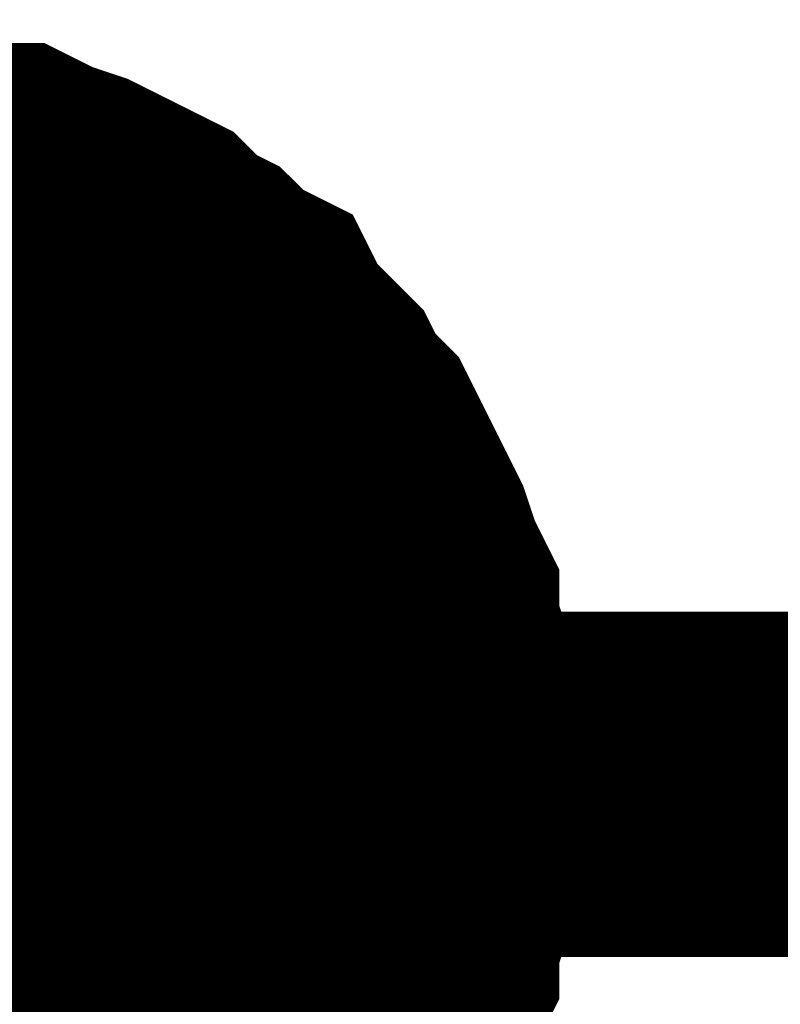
# Model space of a CAD drawing. Header units: inches. Extents: x 0 to 17, y 0 to 11.
# Tile 66 of 114: x 6.9068 to 6.9328, y 6.2422 to 6.2759. Entities that reach past the tile are written whole.
import ezdxf

# ---------------------------------------------------------------- set-up
doc = ezdxf.new("R2010")
doc.units = ezdxf.units.IN
doc.header["$MEASUREMENT"] = 0
doc.layers.add('Sheet', color=255, linetype='Continuous')

msp = doc.modelspace()

# ---------------------------------------------------------------- linework, layer by layer
at = {"layer": 'Sheet'}
for points in [[(6.900303, 6.269968, 0.0118, 0.0118, 0), (6.901493, 6.269968, 0.0118, 0.0118, 0), (6.902285, 6.269968, 0.0118, 0.0118, 0), (6.903475, 6.269572, 0.0118, 0.0118, 0), (6.904268, 6.269572, 0.0118, 0.0118, 0), (6.905457, 6.269175, 0.0118, 0.0118, 0), (6.90625, 6.269175, 0.0118, 0.0118, 0), (6.907043, 6.268779, 0.0118, 0.0118, 0), (6.908232, 6.268382, 0.0118, 0.0118, 0), (6.909025, 6.267986, 0.0118, 0.0118, 0), (6.909818, 6.267589, 0.0118, 0.0118, 0), (6.910611, 6.267193, 0.0118, 0.0118, 0), (6.911404, 6.2664, 0.0118, 0.0118, 0), (6.912197, 6.266003, 0.0118, 0.0118, 0), (6.91299, 6.26521, 0.0118, 0.0118, 0), (6.913783, 6.264814, 0.0118, 0.0118, 0), (6.914179, 6.264021, 0.0118, 0.0118, 0), (6.914972, 6.263228, 0.0118, 0.0118, 0), (6.915765, 6.262435, 0.0118, 0.0118, 0), (6.916161, 6.261642, 0.0118, 0.0118, 0), (6.916954, 6.260849, 0.0118, 0.0118, 0), (6.917351, 6.260056, 0.0118, 0.0118, 0), (6.917747, 6.259263, 0.0118, 0.0118, 0), (6.918144, 6.25847, 0.0118, 0.0118, 0), (6.91854, 6.257677, 0.0118, 0.0118, 0), (6.918937, 6.256488, 0.0118, 0.0118, 0), (6.919333, 6.255695, 0.0118, 0.0118, 0), (6.919333, 6.254902, 0.0118, 0.0118, 0), (6.919729, 6.253713, 0.0118, 0.0118, 0), (6.919729, 6.25292, 0.0118, 0.0118, 0), (6.920126, 6.25173, 0.0118, 0.0118, 0), (6.920126, 6.250937, 0.0118, 0.0118, 0), (6.920126, 6.249748, 0.0118, 0.0118, 0)], [(6.900303, 6.269968, 0.0118, 0.0118, 0), (6.901493, 6.269968, 0.0118, 0.0118, 0), (6.902285, 6.269968, 0.0118, 0.0118, 0), (6.903475, 6.269572, 0.0118, 0.0118, 0), (6.904268, 6.269572, 0.0118, 0.0118, 0), (6.905457, 6.269175, 0.0118, 0.0118, 0), (6.90625, 6.269175, 0.0118, 0.0118, 0), (6.907043, 6.268779, 0.0118, 0.0118, 0), (6.908232, 6.268382, 0.0118, 0.0118, 0), (6.909025, 6.267986, 0.0118, 0.0118, 0), (6.909818, 6.267589, 0.0118, 0.0118, 0), (6.910611, 6.267193, 0.0118, 0.0118, 0), (6.911404, 6.2664, 0.0118, 0.0118, 0), (6.912197, 6.266003, 0.0118, 0.0118, 0), (6.91299, 6.26521, 0.0118, 0.0118, 0), (6.913783, 6.264814, 0.0118, 0.0118, 0), (6.914179, 6.264021, 0.0118, 0.0118, 0), (6.914972, 6.263228, 0.0118, 0.0118, 0), (6.915765, 6.262435, 0.0118, 0.0118, 0), (6.916161, 6.261642, 0.0118, 0.0118, 0), (6.916954, 6.260849, 0.0118, 0.0118, 0), (6.917351, 6.260056, 0.0118, 0.0118, 0), (6.917747, 6.259263, 0.0118, 0.0118, 0), (6.918144, 6.25847, 0.0118, 0.0118, 0), (6.91854, 6.257677, 0.0118, 0.0118, 0), (6.918937, 6.256488, 0.0118, 0.0118, 0), (6.919333, 6.255695, 0.0118, 0.0118, 0), (6.919333, 6.254902, 0.0118, 0.0118, 0), (6.919729, 6.253713, 0.0118, 0.0118, 0), (6.919729, 6.25292, 0.0118, 0.0118, 0), (6.920126, 6.25173, 0.0118, 0.0118, 0), (6.920126, 6.250937, 0.0118, 0.0118, 0), (6.920126, 6.249748, 0.0118, 0.0118, 0)], [(6.900303, 6.269968, 0.0118, 0.0118, 0), (6.901493, 6.269968, 0.0118, 0.0118, 0), (6.902285, 6.269968, 0.0118, 0.0118, 0), (6.903475, 6.269572, 0.0118, 0.0118, 0), (6.904268, 6.269572, 0.0118, 0.0118, 0), (6.905457, 6.269175, 0.0118, 0.0118, 0), (6.90625, 6.269175, 0.0118, 0.0118, 0), (6.907043, 6.268779, 0.0118, 0.0118, 0), (6.908232, 6.268382, 0.0118, 0.0118, 0), (6.909025, 6.267986, 0.0118, 0.0118, 0), (6.909818, 6.267589, 0.0118, 0.0118, 0), (6.910611, 6.267193, 0.0118, 0.0118, 0), (6.911404, 6.2664, 0.0118, 0.0118, 0), (6.912197, 6.266003, 0.0118, 0.0118, 0), (6.91299, 6.26521, 0.0118, 0.0118, 0), (6.913783, 6.264814, 0.0118, 0.0118, 0), (6.914179, 6.264021, 0.0118, 0.0118, 0), (6.914972, 6.263228, 0.0118, 0.0118, 0), (6.915765, 6.262435, 0.0118, 0.0118, 0), (6.916161, 6.261642, 0.0118, 0.0118, 0), (6.916954, 6.260849, 0.0118, 0.0118, 0), (6.917351, 6.260056, 0.0118, 0.0118, 0), (6.917747, 6.259263, 0.0118, 0.0118, 0), (6.918144, 6.25847, 0.0118, 0.0118, 0), (6.91854, 6.257677, 0.0118, 0.0118, 0), (6.918937, 6.256488, 0.0118, 0.0118, 0), (6.919333, 6.255695, 0.0118, 0.0118, 0), (6.919333, 6.254902, 0.0118, 0.0118, 0), (6.919729, 6.253713, 0.0118, 0.0118, 0), (6.919729, 6.25292, 0.0118, 0.0118, 0), (6.920126, 6.25173, 0.0118, 0.0118, 0), (6.920126, 6.250937, 0.0118, 0.0118, 0), (6.920126, 6.249748, 0.0118, 0.0118, 0)], [(6.900303, 6.269968, 0.0118, 0.0118, 0), (6.901493, 6.269968, 0.0118, 0.0118, 0), (6.902285, 6.269968, 0.0118, 0.0118, 0), (6.903475, 6.269572, 0.0118, 0.0118, 0), (6.904268, 6.269572, 0.0118, 0.0118, 0), (6.905457, 6.269175, 0.0118, 0.0118, 0), (6.90625, 6.269175, 0.0118, 0.0118, 0), (6.907043, 6.268779, 0.0118, 0.0118, 0), (6.908232, 6.268382, 0.0118, 0.0118, 0), (6.909025, 6.267986, 0.0118, 0.0118, 0), (6.909818, 6.267589, 0.0118, 0.0118, 0), (6.910611, 6.267193, 0.0118, 0.0118, 0), (6.911404, 6.2664, 0.0118, 0.0118, 0), (6.912197, 6.266003, 0.0118, 0.0118, 0), (6.91299, 6.26521, 0.0118, 0.0118, 0), (6.913783, 6.264814, 0.0118, 0.0118, 0), (6.914179, 6.264021, 0.0118, 0.0118, 0), (6.914972, 6.263228, 0.0118, 0.0118, 0), (6.915765, 6.262435, 0.0118, 0.0118, 0), (6.916161, 6.261642, 0.0118, 0.0118, 0), (6.916954, 6.260849, 0.0118, 0.0118, 0), (6.917351, 6.260056, 0.0118, 0.0118, 0), (6.917747, 6.259263, 0.0118, 0.0118, 0), (6.918144, 6.25847, 0.0118, 0.0118, 0), (6.91854, 6.257677, 0.0118, 0.0118, 0), (6.918937, 6.256488, 0.0118, 0.0118, 0), (6.919333, 6.255695, 0.0118, 0.0118, 0), (6.919333, 6.254902, 0.0118, 0.0118, 0), (6.919729, 6.253713, 0.0118, 0.0118, 0), (6.919729, 6.25292, 0.0118, 0.0118, 0), (6.920126, 6.25173, 0.0118, 0.0118, 0), (6.920126, 6.250937, 0.0118, 0.0118, 0), (6.920126, 6.249748, 0.0118, 0.0118, 0)], [(6.904268, 6.269572, 0.0039, 0.0039, 0), (6.905457, 6.269175, 0.0039, 0.0039, 0), (6.90625, 6.269175, 0.0039, 0.0039, 0), (6.907043, 6.268779, 0.0039, 0.0039, 0), (6.908232, 6.268382, 0.0039, 0.0039, 0), (6.909025, 6.267986, 0.0039, 0.0039, 0), (6.909818, 6.267589, 0.0039, 0.0039, 0), (6.910611, 6.267193, 0.0039, 0.0039, 0), (6.911404, 6.2664, 0.0039, 0.0039, 0), (6.912197, 6.266003, 0.0039, 0.0039, 0), (6.91299, 6.26521, 0.0039, 0.0039, 0), (6.913783, 6.264814, 0.0039, 0.0039, 0), (6.914179, 6.264021, 0.0039, 0.0039, 0), (6.914972, 6.263228, 0.0039, 0.0039, 0), (6.915765, 6.262435, 0.0039, 0.0039, 0), (6.916161, 6.261642, 0.0039, 0.0039, 0), (6.916954, 6.260849, 0.0039, 0.0039, 0), (6.917351, 6.260056, 0.0039, 0.0039, 0), (6.917747, 6.259263, 0.0039, 0.0039, 0), (6.918144, 6.25847, 0.0039, 0.0039, 0), (6.91854, 6.257677, 0.0039, 0.0039, 0), (6.918937, 6.256488, 0.0039, 0.0039, 0), (6.919333, 6.255695, 0.0039, 0.0039, 0), (6.919333, 6.254902, 0.0039, 0.0039, 0), (6.919729, 6.253713, 0.0039, 0.0039, 0), (6.919729, 6.25292, 0.0039, 0.0039, 0), (6.920126, 6.25173, 0.0039, 0.0039, 0), (6.920126, 6.250937, 0.0039, 0.0039, 0), (6.920126, 6.249748, 0.0039, 0.0039, 0)], [(6.904268, 6.269572, 0.0039, 0.0039, 0), (6.905457, 6.269175, 0.0039, 0.0039, 0), (6.90625, 6.269175, 0.0039, 0.0039, 0), (6.907043, 6.268779, 0.0039, 0.0039, 0), (6.908232, 6.268382, 0.0039, 0.0039, 0), (6.909025, 6.267986, 0.0039, 0.0039, 0), (6.909818, 6.267589, 0.0039, 0.0039, 0), (6.910611, 6.267193, 0.0039, 0.0039, 0), (6.911404, 6.2664, 0.0039, 0.0039, 0), (6.912197, 6.266003, 0.0039, 0.0039, 0), (6.91299, 6.26521, 0.0039, 0.0039, 0), (6.913783, 6.264814, 0.0039, 0.0039, 0), (6.914179, 6.264021, 0.0039, 0.0039, 0), (6.914972, 6.263228, 0.0039, 0.0039, 0), (6.915765, 6.262435, 0.0039, 0.0039, 0), (6.916161, 6.261642, 0.0039, 0.0039, 0), (6.916954, 6.260849, 0.0039, 0.0039, 0), (6.917351, 6.260056, 0.0039, 0.0039, 0), (6.917747, 6.259263, 0.0039, 0.0039, 0), (6.918144, 6.25847, 0.0039, 0.0039, 0), (6.91854, 6.257677, 0.0039, 0.0039, 0), (6.918937, 6.256488, 0.0039, 0.0039, 0), (6.919333, 6.255695, 0.0039, 0.0039, 0), (6.919333, 6.254902, 0.0039, 0.0039, 0), (6.919729, 6.253713, 0.0039, 0.0039, 0), (6.919729, 6.25292, 0.0039, 0.0039, 0), (6.920126, 6.25173, 0.0039, 0.0039, 0), (6.920126, 6.250937, 0.0039, 0.0039, 0), (6.920126, 6.249748, 0.0039, 0.0039, 0)], [(6.904268, 6.269572, 0.0039, 0.0039, 0), (6.905457, 6.269175, 0.0039, 0.0039, 0), (6.90625, 6.269175, 0.0039, 0.0039, 0), (6.907043, 6.268779, 0.0039, 0.0039, 0), (6.908232, 6.268382, 0.0039, 0.0039, 0), (6.909025, 6.267986, 0.0039, 0.0039, 0), (6.909818, 6.267589, 0.0039, 0.0039, 0), (6.910611, 6.267193, 0.0039, 0.0039, 0), (6.911404, 6.2664, 0.0039, 0.0039, 0), (6.912197, 6.266003, 0.0039, 0.0039, 0), (6.91299, 6.26521, 0.0039, 0.0039, 0), (6.913783, 6.264814, 0.0039, 0.0039, 0), (6.914179, 6.264021, 0.0039, 0.0039, 0), (6.914972, 6.263228, 0.0039, 0.0039, 0), (6.915765, 6.262435, 0.0039, 0.0039, 0), (6.916161, 6.261642, 0.0039, 0.0039, 0), (6.916954, 6.260849, 0.0039, 0.0039, 0), (6.917351, 6.260056, 0.0039, 0.0039, 0), (6.917747, 6.259263, 0.0039, 0.0039, 0), (6.918144, 6.25847, 0.0039, 0.0039, 0), (6.91854, 6.257677, 0.0039, 0.0039, 0), (6.918937, 6.256488, 0.0039, 0.0039, 0), (6.919333, 6.255695, 0.0039, 0.0039, 0), (6.919333, 6.254902, 0.0039, 0.0039, 0), (6.919729, 6.253713, 0.0039, 0.0039, 0), (6.919729, 6.25292, 0.0039, 0.0039, 0), (6.920126, 6.25173, 0.0039, 0.0039, 0), (6.920126, 6.250937, 0.0039, 0.0039, 0), (6.920126, 6.249748, 0.0039, 0.0039, 0)], [(6.904268, 6.269572, 0.0039, 0.0039, 0), (6.905457, 6.269175, 0.0039, 0.0039, 0), (6.90625, 6.269175, 0.0039, 0.0039, 0), (6.907043, 6.268779, 0.0039, 0.0039, 0), (6.908232, 6.268382, 0.0039, 0.0039, 0), (6.909025, 6.267986, 0.0039, 0.0039, 0), (6.909818, 6.267589, 0.0039, 0.0039, 0), (6.910611, 6.267193, 0.0039, 0.0039, 0), (6.911404, 6.2664, 0.0039, 0.0039, 0), (6.912197, 6.266003, 0.0039, 0.0039, 0), (6.91299, 6.26521, 0.0039, 0.0039, 0), (6.913783, 6.264814, 0.0039, 0.0039, 0), (6.914179, 6.264021, 0.0039, 0.0039, 0), (6.914972, 6.263228, 0.0039, 0.0039, 0), (6.915765, 6.262435, 0.0039, 0.0039, 0), (6.916161, 6.261642, 0.0039, 0.0039, 0), (6.916954, 6.260849, 0.0039, 0.0039, 0), (6.917351, 6.260056, 0.0039, 0.0039, 0), (6.917747, 6.259263, 0.0039, 0.0039, 0), (6.918144, 6.25847, 0.0039, 0.0039, 0), (6.91854, 6.257677, 0.0039, 0.0039, 0), (6.918937, 6.256488, 0.0039, 0.0039, 0), (6.919333, 6.255695, 0.0039, 0.0039, 0), (6.919333, 6.254902, 0.0039, 0.0039, 0), (6.919729, 6.253713, 0.0039, 0.0039, 0), (6.919729, 6.25292, 0.0039, 0.0039, 0), (6.920126, 6.25173, 0.0039, 0.0039, 0), (6.920126, 6.250937, 0.0039, 0.0039, 0), (6.920126, 6.249748, 0.0039, 0.0039, 0)], [(6.00035, 6.149834, 0.0118, 0.0118, 0), (6.00035, 6.249748, 0.0118, 0.0118, 0), (6.450326, 6.249748, 0.0118, 0.0118, 0), (6.900303, 6.249748, 0.0118, 0.0118, 0), (7.300326, 6.249748, 0.0118, 0.0118, 0), (7.300326, 6.149834, 0.0118, 0.0118, 0)], [(6.920126, 6.249748, 0.0118, 0.0118, 0), (6.920126, 6.248558, 0.0118, 0.0118, 0), (6.920126, 6.247765, 0.0118, 0.0118, 0), (6.919729, 6.246576, 0.0118, 0.0118, 0), (6.919729, 6.245783, 0.0118, 0.0118, 0), (6.919333, 6.244593, 0.0118, 0.0118, 0), (6.919333, 6.2438, 0.0118, 0.0118, 0), (6.918937, 6.243007, 0.0118, 0.0118, 0), (6.91854, 6.241818, 0.0118, 0.0118, 0), (6.918144, 6.241025, 0.0118, 0.0118, 0), (6.917747, 6.240232, 0.0118, 0.0118, 0), (6.917351, 6.239439, 0.0118, 0.0118, 0), (6.916954, 6.238646, 0.0118, 0.0118, 0), (6.916161, 6.237853, 0.0118, 0.0118, 0), (6.915765, 6.23706, 0.0118, 0.0118, 0), (6.914972, 6.236267, 0.0118, 0.0118, 0)], [(6.920126, 6.249748, 0.0118, 0.0118, 0), (6.920126, 6.248558, 0.0118, 0.0118, 0), (6.920126, 6.247765, 0.0118, 0.0118, 0), (6.919729, 6.246576, 0.0118, 0.0118, 0), (6.919729, 6.245783, 0.0118, 0.0118, 0), (6.919333, 6.244593, 0.0118, 0.0118, 0), (6.919333, 6.2438, 0.0118, 0.0118, 0), (6.918937, 6.243007, 0.0118, 0.0118, 0), (6.91854, 6.241818, 0.0118, 0.0118, 0), (6.918144, 6.241025, 0.0118, 0.0118, 0), (6.917747, 6.240232, 0.0118, 0.0118, 0), (6.917351, 6.239439, 0.0118, 0.0118, 0), (6.916954, 6.238646, 0.0118, 0.0118, 0), (6.916161, 6.237853, 0.0118, 0.0118, 0), (6.915765, 6.23706, 0.0118, 0.0118, 0), (6.914972, 6.236267, 0.0118, 0.0118, 0)], [(6.920126, 6.249748, 0.0118, 0.0118, 0), (6.920126, 6.248558, 0.0118, 0.0118, 0), (6.920126, 6.247765, 0.0118, 0.0118, 0), (6.919729, 6.246576, 0.0118, 0.0118, 0), (6.919729, 6.245783, 0.0118, 0.0118, 0), (6.919333, 6.244593, 0.0118, 0.0118, 0), (6.919333, 6.2438, 0.0118, 0.0118, 0), (6.918937, 6.243007, 0.0118, 0.0118, 0), (6.91854, 6.241818, 0.0118, 0.0118, 0), (6.918144, 6.241025, 0.0118, 0.0118, 0), (6.917747, 6.240232, 0.0118, 0.0118, 0), (6.917351, 6.239439, 0.0118, 0.0118, 0), (6.916954, 6.238646, 0.0118, 0.0118, 0), (6.916161, 6.237853, 0.0118, 0.0118, 0), (6.915765, 6.23706, 0.0118, 0.0118, 0), (6.914972, 6.236267, 0.0118, 0.0118, 0)], [(6.920126, 6.249748, 0.0118, 0.0118, 0), (6.920126, 6.248558, 0.0118, 0.0118, 0), (6.920126, 6.247765, 0.0118, 0.0118, 0), (6.919729, 6.246576, 0.0118, 0.0118, 0), (6.919729, 6.245783, 0.0118, 0.0118, 0), (6.919333, 6.244593, 0.0118, 0.0118, 0), (6.919333, 6.2438, 0.0118, 0.0118, 0), (6.918937, 6.243007, 0.0118, 0.0118, 0), (6.91854, 6.241818, 0.0118, 0.0118, 0), (6.918144, 6.241025, 0.0118, 0.0118, 0), (6.917747, 6.240232, 0.0118, 0.0118, 0), (6.917351, 6.239439, 0.0118, 0.0118, 0), (6.916954, 6.238646, 0.0118, 0.0118, 0), (6.916161, 6.237853, 0.0118, 0.0118, 0), (6.915765, 6.23706, 0.0118, 0.0118, 0), (6.914972, 6.236267, 0.0118, 0.0118, 0)], [(6.920126, 6.249748, 0.0118, 0.0118, 0), (6.920126, 6.249748, 0.0118, 0.0118, 0), (6.920126, 6.249748, 0.0118, 0.0118, 0), (6.920126, 6.249748, 0.0118, 0.0118, 0), (6.920126, 6.249748, 0.0118, 0.0118, 0), (6.920126, 6.249748, 0.0118, 0.0118, 0), (6.920126, 6.249748, 0.0118, 0.0118, 0), (6.920126, 6.249748, 0.0118, 0.0118, 0), (6.920126, 6.249748, 0.0118, 0.0118, 0), (6.920126, 6.249748, 0.0118, 0.0118, 0), (6.920126, 6.249748, 0.0118, 0.0118, 0), (6.920126, 6.249748, 0.0118, 0.0118, 0), (6.920126, 6.249748, 0.0118, 0.0118, 0), (6.920126, 6.249748, 0.0118, 0.0118, 0), (6.920126, 6.249748, 0.0118, 0.0118, 0), (6.920126, 6.249748, 0.0118, 0.0118, 0), (6.920126, 6.249748, 0.0118, 0.0118, 0), (6.920126, 6.249748, 0.0118, 0.0118, 0), (6.920126, 6.249748, 0.0118, 0.0118, 0), (6.920126, 6.249748, 0.0118, 0.0118, 0), (6.920126, 6.249748, 0.0118, 0.0118, 0), (6.920126, 6.249748, 0.0118, 0.0118, 0), (6.920126, 6.249748, 0.0118, 0.0118, 0), (6.920126, 6.249748, 0.0118, 0.0118, 0), (6.920126, 6.249748, 0.0118, 0.0118, 0), (6.920126, 6.249748, 0.0118, 0.0118, 0), (6.920126, 6.249748, 0.0118, 0.0118, 0), (6.920126, 6.249748, 0.0118, 0.0118, 0), (6.920126, 6.249748, 0.0118, 0.0118, 0), (6.920126, 6.249748, 0.0118, 0.0118, 0), (6.920126, 6.249748, 0.0118, 0.0118, 0), (6.920126, 6.249748, 0.0118, 0.0118, 0), (6.920126, 6.249748, 0.0118, 0.0118, 0)], [(6.920126, 6.249748, 0.0118, 0.0118, 0), (6.920126, 6.249748, 0.0118, 0.0118, 0)], [(6.920126, 6.249748, 0.0118, 0.0118, 0), (6.920126, 6.249748, 0.0118, 0.0118, 0), (6.920126, 6.249748, 0.0118, 0.0118, 0), (6.920126, 6.249748, 0.0118, 0.0118, 0), (6.920126, 6.249748, 0.0118, 0.0118, 0), (6.920126, 6.249748, 0.0118, 0.0118, 0), (6.920126, 6.249748, 0.0118, 0.0118, 0), (6.920126, 6.249748, 0.0118, 0.0118, 0), (6.920126, 6.249748, 0.0118, 0.0118, 0), (6.920126, 6.249748, 0.0118, 0.0118, 0), (6.920126, 6.249748, 0.0118, 0.0118, 0), (6.920126, 6.249748, 0.0118, 0.0118, 0), (6.920126, 6.249748, 0.0118, 0.0118, 0), (6.920126, 6.249748, 0.0118, 0.0118, 0), (6.920126, 6.249748, 0.0118, 0.0118, 0), (6.920126, 6.249748, 0.0118, 0.0118, 0), (6.920126, 6.249748, 0.0118, 0.0118, 0), (6.920126, 6.249748, 0.0118, 0.0118, 0), (6.920126, 6.249748, 0.0118, 0.0118, 0), (6.920126, 6.249748, 0.0118, 0.0118, 0), (6.920126, 6.249748, 0.0118, 0.0118, 0), (6.920126, 6.249748, 0.0118, 0.0118, 0), (6.920126, 6.249748, 0.0118, 0.0118, 0), (6.920126, 6.249748, 0.0118, 0.0118, 0), (6.920126, 6.249748, 0.0118, 0.0118, 0), (6.920126, 6.249748, 0.0118, 0.0118, 0), (6.920126, 6.249748, 0.0118, 0.0118, 0), (6.920126, 6.249748, 0.0118, 0.0118, 0), (6.920126, 6.249748, 0.0118, 0.0118, 0), (6.920126, 6.249748, 0.0118, 0.0118, 0), (6.920126, 6.249748, 0.0118, 0.0118, 0), (6.920126, 6.249748, 0.0118, 0.0118, 0), (6.920126, 6.249748, 0.0118, 0.0118, 0)], [(6.920126, 6.249748, 0.0118, 0.0118, 0), (6.920126, 6.249748, 0.0118, 0.0118, 0)], [(6.920126, 6.249748, 0.0118, 0.0118, 0), (6.920126, 6.249748, 0.0118, 0.0118, 0), (6.920126, 6.249748, 0.0118, 0.0118, 0), (6.920126, 6.249748, 0.0118, 0.0118, 0), (6.920126, 6.249748, 0.0118, 0.0118, 0), (6.920126, 6.249748, 0.0118, 0.0118, 0), (6.920126, 6.249748, 0.0118, 0.0118, 0), (6.920126, 6.249748, 0.0118, 0.0118, 0), (6.920126, 6.249748, 0.0118, 0.0118, 0), (6.920126, 6.249748, 0.0118, 0.0118, 0), (6.920126, 6.249748, 0.0118, 0.0118, 0), (6.920126, 6.249748, 0.0118, 0.0118, 0), (6.920126, 6.249748, 0.0118, 0.0118, 0), (6.920126, 6.249748, 0.0118, 0.0118, 0), (6.920126, 6.249748, 0.0118, 0.0118, 0), (6.920126, 6.249748, 0.0118, 0.0118, 0), (6.920126, 6.249748, 0.0118, 0.0118, 0), (6.920126, 6.249748, 0.0118, 0.0118, 0), (6.920126, 6.249748, 0.0118, 0.0118, 0), (6.920126, 6.249748, 0.0118, 0.0118, 0), (6.920126, 6.249748, 0.0118, 0.0118, 0), (6.920126, 6.249748, 0.0118, 0.0118, 0), (6.920126, 6.249748, 0.0118, 0.0118, 0), (6.920126, 6.249748, 0.0118, 0.0118, 0), (6.920126, 6.249748, 0.0118, 0.0118, 0), (6.920126, 6.249748, 0.0118, 0.0118, 0), (6.920126, 6.249748, 0.0118, 0.0118, 0), (6.920126, 6.249748, 0.0118, 0.0118, 0), (6.920126, 6.249748, 0.0118, 0.0118, 0), (6.920126, 6.249748, 0.0118, 0.0118, 0), (6.920126, 6.249748, 0.0118, 0.0118, 0), (6.920126, 6.249748, 0.0118, 0.0118, 0), (6.920126, 6.249748, 0.0118, 0.0118, 0)], [(6.920126, 6.249748, 0.0118, 0.0118, 0), (6.920126, 6.249748, 0.0118, 0.0118, 0)], [(6.920126, 6.249748, 0.0118, 0.0118, 0), (6.920126, 6.249748, 0.0118, 0.0118, 0), (6.920126, 6.249748, 0.0118, 0.0118, 0), (6.920126, 6.249748, 0.0118, 0.0118, 0), (6.920126, 6.249748, 0.0118, 0.0118, 0), (6.920126, 6.249748, 0.0118, 0.0118, 0), (6.920126, 6.249748, 0.0118, 0.0118, 0), (6.920126, 6.249748, 0.0118, 0.0118, 0), (6.920126, 6.249748, 0.0118, 0.0118, 0), (6.920126, 6.249748, 0.0118, 0.0118, 0), (6.920126, 6.249748, 0.0118, 0.0118, 0), (6.920126, 6.249748, 0.0118, 0.0118, 0), (6.920126, 6.249748, 0.0118, 0.0118, 0), (6.920126, 6.249748, 0.0118, 0.0118, 0), (6.920126, 6.249748, 0.0118, 0.0118, 0), (6.920126, 6.249748, 0.0118, 0.0118, 0), (6.920126, 6.249748, 0.0118, 0.0118, 0), (6.920126, 6.249748, 0.0118, 0.0118, 0), (6.920126, 6.249748, 0.0118, 0.0118, 0), (6.920126, 6.249748, 0.0118, 0.0118, 0), (6.920126, 6.249748, 0.0118, 0.0118, 0), (6.920126, 6.249748, 0.0118, 0.0118, 0), (6.920126, 6.249748, 0.0118, 0.0118, 0), (6.920126, 6.249748, 0.0118, 0.0118, 0), (6.920126, 6.249748, 0.0118, 0.0118, 0), (6.920126, 6.249748, 0.0118, 0.0118, 0), (6.920126, 6.249748, 0.0118, 0.0118, 0), (6.920126, 6.249748, 0.0118, 0.0118, 0), (6.920126, 6.249748, 0.0118, 0.0118, 0), (6.920126, 6.249748, 0.0118, 0.0118, 0), (6.920126, 6.249748, 0.0118, 0.0118, 0), (6.920126, 6.249748, 0.0118, 0.0118, 0), (6.920126, 6.249748, 0.0118, 0.0118, 0)], [(6.920126, 6.249748, 0.0118, 0.0118, 0), (6.920126, 6.249748, 0.0118, 0.0118, 0)], [(6.920126, 6.249748, 0.0039, 0.0039, 0), (6.920126, 6.248558, 0.0039, 0.0039, 0), (6.920126, 6.247765, 0.0039, 0.0039, 0), (6.919729, 6.246576, 0.0039, 0.0039, 0), (6.919729, 6.245783, 0.0039, 0.0039, 0), (6.919333, 6.244593, 0.0039, 0.0039, 0), (6.919333, 6.2438, 0.0039, 0.0039, 0), (6.918937, 6.243007, 0.0039, 0.0039, 0), (6.91854, 6.241818, 0.0039, 0.0039, 0), (6.918144, 6.241025, 0.0039, 0.0039, 0), (6.917747, 6.240232, 0.0039, 0.0039, 0)], [(6.920126, 6.249748, 0.0039, 0.0039, 0), (6.920126, 6.248558, 0.0039, 0.0039, 0), (6.920126, 6.247765, 0.0039, 0.0039, 0), (6.919729, 6.246576, 0.0039, 0.0039, 0), (6.919729, 6.245783, 0.0039, 0.0039, 0), (6.919333, 6.244593, 0.0039, 0.0039, 0), (6.919333, 6.2438, 0.0039, 0.0039, 0), (6.918937, 6.243007, 0.0039, 0.0039, 0), (6.91854, 6.241818, 0.0039, 0.0039, 0), (6.918144, 6.241025, 0.0039, 0.0039, 0), (6.917747, 6.240232, 0.0039, 0.0039, 0)], [(6.920126, 6.249748, 0.0039, 0.0039, 0), (6.920126, 6.248558, 0.0039, 0.0039, 0), (6.920126, 6.247765, 0.0039, 0.0039, 0), (6.919729, 6.246576, 0.0039, 0.0039, 0), (6.919729, 6.245783, 0.0039, 0.0039, 0), (6.919333, 6.244593, 0.0039, 0.0039, 0), (6.919333, 6.2438, 0.0039, 0.0039, 0), (6.918937, 6.243007, 0.0039, 0.0039, 0), (6.91854, 6.241818, 0.0039, 0.0039, 0), (6.918144, 6.241025, 0.0039, 0.0039, 0), (6.917747, 6.240232, 0.0039, 0.0039, 0)], [(6.920126, 6.249748, 0.0039, 0.0039, 0), (6.920126, 6.248558, 0.0039, 0.0039, 0), (6.920126, 6.247765, 0.0039, 0.0039, 0), (6.919729, 6.246576, 0.0039, 0.0039, 0), (6.919729, 6.245783, 0.0039, 0.0039, 0), (6.919333, 6.244593, 0.0039, 0.0039, 0), (6.919333, 6.2438, 0.0039, 0.0039, 0), (6.918937, 6.243007, 0.0039, 0.0039, 0), (6.91854, 6.241818, 0.0039, 0.0039, 0), (6.918144, 6.241025, 0.0039, 0.0039, 0), (6.917747, 6.240232, 0.0039, 0.0039, 0)], [(6.920126, 6.249748, 0.0039, 0.0039, 0), (6.920126, 6.249748, 0.0039, 0.0039, 0), (6.920126, 6.249748, 0.0039, 0.0039, 0), (6.920126, 6.249748, 0.0039, 0.0039, 0), (6.920126, 6.249748, 0.0039, 0.0039, 0), (6.920126, 6.249748, 0.0039, 0.0039, 0), (6.920126, 6.249748, 0.0039, 0.0039, 0), (6.920126, 6.249748, 0.0039, 0.0039, 0), (6.920126, 6.249748, 0.0039, 0.0039, 0), (6.920126, 6.249748, 0.0039, 0.0039, 0), (6.920126, 6.249748, 0.0039, 0.0039, 0), (6.920126, 6.249748, 0.0039, 0.0039, 0), (6.920126, 6.249748, 0.0039, 0.0039, 0), (6.920126, 6.249748, 0.0039, 0.0039, 0), (6.920126, 6.249748, 0.0039, 0.0039, 0), (6.920126, 6.249748, 0.0039, 0.0039, 0), (6.920126, 6.249748, 0.0039, 0.0039, 0), (6.920126, 6.249748, 0.0039, 0.0039, 0), (6.920126, 6.249748, 0.0039, 0.0039, 0), (6.920126, 6.249748, 0.0039, 0.0039, 0), (6.920126, 6.249748, 0.0039, 0.0039, 0), (6.920126, 6.249748, 0.0039, 0.0039, 0), (6.920126, 6.249748, 0.0039, 0.0039, 0), (6.920126, 6.249748, 0.0039, 0.0039, 0), (6.920126, 6.249748, 0.0039, 0.0039, 0), (6.920126, 6.249748, 0.0039, 0.0039, 0), (6.920126, 6.249748, 0.0039, 0.0039, 0), (6.920126, 6.249748, 0.0039, 0.0039, 0), (6.920126, 6.249748, 0.0039, 0.0039, 0), (6.920126, 6.249748, 0.0039, 0.0039, 0), (6.920126, 6.249748, 0.0039, 0.0039, 0), (6.920126, 6.249748, 0.0039, 0.0039, 0), (6.920126, 6.249748, 0.0039, 0.0039, 0)], [(6.920126, 6.249748, 0.0039, 0.0039, 0), (6.920126, 6.249748, 0.0039, 0.0039, 0)], [(6.920126, 6.249748, 0.0039, 0.0039, 0), (6.920126, 6.249748, 0.0039, 0.0039, 0), (6.920126, 6.249748, 0.0039, 0.0039, 0), (6.920126, 6.249748, 0.0039, 0.0039, 0), (6.920126, 6.249748, 0.0039, 0.0039, 0), (6.920126, 6.249748, 0.0039, 0.0039, 0), (6.920126, 6.249748, 0.0039, 0.0039, 0), (6.920126, 6.249748, 0.0039, 0.0039, 0), (6.920126, 6.249748, 0.0039, 0.0039, 0), (6.920126, 6.249748, 0.0039, 0.0039, 0), (6.920126, 6.249748, 0.0039, 0.0039, 0), (6.920126, 6.249748, 0.0039, 0.0039, 0), (6.920126, 6.249748, 0.0039, 0.0039, 0), (6.920126, 6.249748, 0.0039, 0.0039, 0), (6.920126, 6.249748, 0.0039, 0.0039, 0), (6.920126, 6.249748, 0.0039, 0.0039, 0), (6.920126, 6.249748, 0.0039, 0.0039, 0), (6.920126, 6.249748, 0.0039, 0.0039, 0), (6.920126, 6.249748, 0.0039, 0.0039, 0), (6.920126, 6.249748, 0.0039, 0.0039, 0), (6.920126, 6.249748, 0.0039, 0.0039, 0), (6.920126, 6.249748, 0.0039, 0.0039, 0), (6.920126, 6.249748, 0.0039, 0.0039, 0), (6.920126, 6.249748, 0.0039, 0.0039, 0), (6.920126, 6.249748, 0.0039, 0.0039, 0), (6.920126, 6.249748, 0.0039, 0.0039, 0), (6.920126, 6.249748, 0.0039, 0.0039, 0), (6.920126, 6.249748, 0.0039, 0.0039, 0), (6.920126, 6.249748, 0.0039, 0.0039, 0), (6.920126, 6.249748, 0.0039, 0.0039, 0), (6.920126, 6.249748, 0.0039, 0.0039, 0), (6.920126, 6.249748, 0.0039, 0.0039, 0), (6.920126, 6.249748, 0.0039, 0.0039, 0)], [(6.920126, 6.249748, 0.0039, 0.0039, 0), (6.920126, 6.249748, 0.0039, 0.0039, 0)], [(6.920126, 6.249748, 0.0039, 0.0039, 0), (6.920126, 6.249748, 0.0039, 0.0039, 0), (6.920126, 6.249748, 0.0039, 0.0039, 0), (6.920126, 6.249748, 0.0039, 0.0039, 0), (6.920126, 6.249748, 0.0039, 0.0039, 0), (6.920126, 6.249748, 0.0039, 0.0039, 0), (6.920126, 6.249748, 0.0039, 0.0039, 0), (6.920126, 6.249748, 0.0039, 0.0039, 0), (6.920126, 6.249748, 0.0039, 0.0039, 0), (6.920126, 6.249748, 0.0039, 0.0039, 0), (6.920126, 6.249748, 0.0039, 0.0039, 0), (6.920126, 6.249748, 0.0039, 0.0039, 0), (6.920126, 6.249748, 0.0039, 0.0039, 0), (6.920126, 6.249748, 0.0039, 0.0039, 0), (6.920126, 6.249748, 0.0039, 0.0039, 0), (6.920126, 6.249748, 0.0039, 0.0039, 0), (6.920126, 6.249748, 0.0039, 0.0039, 0), (6.920126, 6.249748, 0.0039, 0.0039, 0), (6.920126, 6.249748, 0.0039, 0.0039, 0), (6.920126, 6.249748, 0.0039, 0.0039, 0), (6.920126, 6.249748, 0.0039, 0.0039, 0), (6.920126, 6.249748, 0.0039, 0.0039, 0), (6.920126, 6.249748, 0.0039, 0.0039, 0), (6.920126, 6.249748, 0.0039, 0.0039, 0), (6.920126, 6.249748, 0.0039, 0.0039, 0), (6.920126, 6.249748, 0.0039, 0.0039, 0), (6.920126, 6.249748, 0.0039, 0.0039, 0), (6.920126, 6.249748, 0.0039, 0.0039, 0), (6.920126, 6.249748, 0.0039, 0.0039, 0), (6.920126, 6.249748, 0.0039, 0.0039, 0), (6.920126, 6.249748, 0.0039, 0.0039, 0), (6.920126, 6.249748, 0.0039, 0.0039, 0), (6.920126, 6.249748, 0.0039, 0.0039, 0)], [(6.920126, 6.249748, 0.0039, 0.0039, 0), (6.920126, 6.249748, 0.0039, 0.0039, 0)], [(6.920126, 6.249748, 0.0039, 0.0039, 0), (6.920126, 6.249748, 0.0039, 0.0039, 0), (6.920126, 6.249748, 0.0039, 0.0039, 0), (6.920126, 6.249748, 0.0039, 0.0039, 0), (6.920126, 6.249748, 0.0039, 0.0039, 0), (6.920126, 6.249748, 0.0039, 0.0039, 0), (6.920126, 6.249748, 0.0039, 0.0039, 0), (6.920126, 6.249748, 0.0039, 0.0039, 0), (6.920126, 6.249748, 0.0039, 0.0039, 0), (6.920126, 6.249748, 0.0039, 0.0039, 0), (6.920126, 6.249748, 0.0039, 0.0039, 0), (6.920126, 6.249748, 0.0039, 0.0039, 0), (6.920126, 6.249748, 0.0039, 0.0039, 0), (6.920126, 6.249748, 0.0039, 0.0039, 0), (6.920126, 6.249748, 0.0039, 0.0039, 0), (6.920126, 6.249748, 0.0039, 0.0039, 0), (6.920126, 6.249748, 0.0039, 0.0039, 0), (6.920126, 6.249748, 0.0039, 0.0039, 0), (6.920126, 6.249748, 0.0039, 0.0039, 0), (6.920126, 6.249748, 0.0039, 0.0039, 0), (6.920126, 6.249748, 0.0039, 0.0039, 0), (6.920126, 6.249748, 0.0039, 0.0039, 0), (6.920126, 6.249748, 0.0039, 0.0039, 0), (6.920126, 6.249748, 0.0039, 0.0039, 0), (6.920126, 6.249748, 0.0039, 0.0039, 0), (6.920126, 6.249748, 0.0039, 0.0039, 0), (6.920126, 6.249748, 0.0039, 0.0039, 0), (6.920126, 6.249748, 0.0039, 0.0039, 0), (6.920126, 6.249748, 0.0039, 0.0039, 0), (6.920126, 6.249748, 0.0039, 0.0039, 0), (6.920126, 6.249748, 0.0039, 0.0039, 0), (6.920126, 6.249748, 0.0039, 0.0039, 0), (6.920126, 6.249748, 0.0039, 0.0039, 0)], [(6.920126, 6.249748, 0.0039, 0.0039, 0), (6.920126, 6.249748, 0.0039, 0.0039, 0)]]:
    msp.add_lwpolyline(points, format="xyseb", dxfattribs=at)
msp.add_lwpolyline([(6.89, 6.25, 0.02, 0.02, 1), (6.91, 6.25, 0.02, 0.02, 1)], format="xyseb", close=True, dxfattribs=at)

doc.saveas('drawing.dxf')
